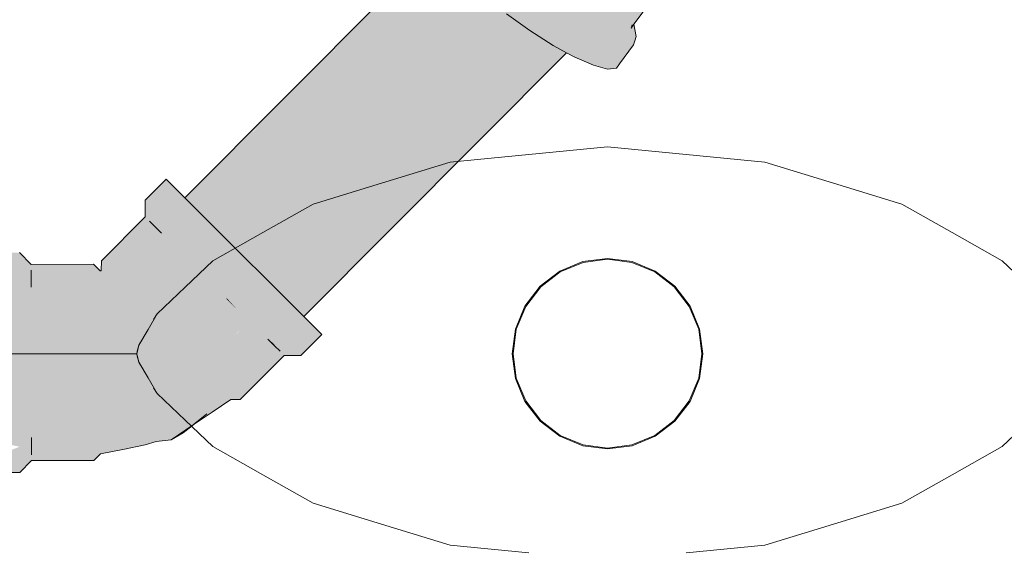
# Model space of a CAD drawing. Header units: millimetres. Extents: x 321 to 585, y -277 to 9.
# Tile 233 of 256: x 475.253 to 476.184, y -194.691 to -194.192. Entities that reach past the tile are written whole.
import ezdxf

# ---------------------------------------------------------------- set-up
doc = ezdxf.new("R2010")
doc.units = ezdxf.units.MM
doc.header["$MEASUREMENT"] = 0
for name, color, linetype, lineweight in [('IFC-Elemento terminal-Contorno', 253, 'Continuous', 5), ('TQ-Condutos', 3, 'Continuous', 25), ('TQ-Conexões', 9, 'Continuous', 18)]:
    doc.layers.add(name, color=color, linetype=linetype, lineweight=lineweight)

msp = doc.modelspace()

# ---------------------------------------------------------------- hatches: boundary and pattern name
at = {"layer": 'TQ-Condutos', "linetype": 'Continuous'}
for points in [[(475.4091, -194.36019), (475.40922, -194.36031), (475.41036, -194.36144), (475.65109, -194.11972), (475.41037, -194.36145), (475.41141, -194.36248), (475.65114, -194.11988), (475.41141, -194.36248), (475.65592, -194.13442), (475.68618, -194.10619), (475.67545, -194.09549), (475.67418, -194.09422), (475.65051, -194.11797)], [(475.42111, -194.37215), (475.68618, -194.10619), (475.41141, -194.36248), (475.39344, -194.39991)], [(475.4211, -194.37215), (475.42159, -194.37264), (475.42287, -194.37391), (475.70035, -194.12815), (475.70452, -194.12445), (475.69119, -194.11118), (475.68618, -194.10619)], [(475.70452, -194.12445), (475.42287, -194.37391), (475.43943, -194.39043)], [(475.43943, -194.39042), (475.44163, -194.3926), (475.43397, -194.44145), (475.46222, -194.41311), (475.72729, -194.14715), (475.71846, -194.13835), (475.70452, -194.12445), (475.70268, -194.1263)], [(475.74773, -194.20981), (475.77029, -194.19002), (475.75056, -194.17033), (475.72729, -194.14715), (475.69891, -194.17562), (475.46221, -194.41312), (475.46445, -194.41535), (475.72359, -194.19343), (475.48526, -194.43609), (475.48547, -194.4363), (475.72589, -194.19508), (475.72539, -194.19558), (475.73549, -194.20201), (475.72539, -194.19558), (475.48547, -194.4363), (475.48633, -194.43717), (475.48737, -194.4382), (475.74709, -194.21038)], [(475.48526, -194.43609), (475.72359, -194.19343), (475.46445, -194.41534), (475.45723, -194.46463)], [(475.50521, -194.45599), (475.74947, -194.21091), (475.74773, -194.20981), (475.48736, -194.43821), (475.50506, -194.45584)], [(475.76451, -194.21986), (475.75748, -194.21602), (475.74947, -194.21091), (475.74901, -194.21137), (475.50521, -194.45599), (475.50589, -194.45666), (475.50644, -194.45721), (475.76411, -194.22023)], [(475.51794, -194.46866), (475.76451, -194.21986), (475.50645, -194.45721), (475.49034, -194.49651)], [(475.76995, -194.22284), (475.76551, -194.22041), (475.76451, -194.21986), (475.51794, -194.46866), (475.51801, -194.46874), (475.51837, -194.46909), (475.52164, -194.47235)], [(475.52166, -194.47237), (475.77021, -194.22299), (475.76995, -194.22284)]]:
    msp.add_hatch(color=73, dxfattribs=at).paths.add_polyline_path(points)
at = {"layer": 'TQ-Conexões', "linetype": 'Continuous'}
for points in [[(475.86611, -194.14039), (475.86376, -194.14463), (475.8662, -194.14099), (475.86614, -194.14057), (475.8662, -194.14099), (475.87876, -194.12231), (475.89251, -194.09275), (475.89873, -194.07053), (475.8999, -194.06167), (475.89629, -194.06576), (475.89409, -194.06826), (475.89004, -194.08807), (475.88451, -194.1052), (475.87686, -194.12225), (475.8653, -194.1355), (475.85675, -194.14531), (475.87686, -194.12225), (475.88451, -194.1052), (475.89004, -194.08807), (475.88374, -194.07803), (475.88242, -194.07891), (475.87684, -194.09481), (475.87491, -194.1108), (475.86346, -194.12953), (475.87491, -194.1108), (475.87684, -194.09481), (475.86697, -194.08821), (475.86632, -194.08846), (475.85901, -194.10551), (475.85232, -194.12373), (475.84555, -194.14238), (475.85232, -194.12373), (475.85901, -194.10551), (475.84658, -194.09545), (475.82455, -194.09904), (475.83806, -194.11488), (475.82455, -194.09904), (475.82526, -194.09893), (475.82315, -194.09888), (475.80129, -194.09833), (475.78036, -194.09377), (475.78563, -194.09794), (475.80197, -194.09848), (475.78563, -194.09794), (475.79304, -194.10379), (475.81573, -194.11113), (475.79304, -194.10379), (475.78036, -194.09377), (475.77725, -194.10182), (475.79558, -194.11504), (475.81389, -194.1267), (475.83093, -194.13604), (475.81389, -194.1267), (475.79558, -194.11504), (475.77725, -194.10182), (475.76016, -194.08795), (475.75252, -194.08054), (475.75027, -194.07883), (475.74601, -194.07559), (475.74486, -194.07471), (475.75394, -194.0927), (475.74486, -194.07471), (475.74264, -194.07302), (475.73819, -194.07816), (475.74264, -194.07302), (475.72608, -194.06492), (475.70432, -194.12457), (475.72594, -194.14406), (475.77227, -194.10756), (475.72594, -194.14406), (475.75141, -194.16354), (475.79191, -194.12172), (475.75141, -194.16354), (475.74842, -194.1682), (475.74422, -194.17477), (475.75373, -194.1735), (475.74422, -194.17477), (475.74842, -194.16821), (475.75141, -194.16354), (475.73868, -194.15379), (475.73649, -194.15631), (475.74385, -194.16365), (475.72994, -194.16387), (475.71348, -194.18613), (475.73549, -194.20201), (475.75892, -194.18436), (475.7607, -194.18045), (475.76453, -194.17207), (475.81154, -194.13422), (475.76453, -194.17207), (475.7607, -194.18045), (475.75892, -194.18436), (475.76367, -194.18341), (475.77765, -194.18063), (475.76366, -194.18341), (475.77376, -194.19347), (475.76366, -194.18341), (475.75892, -194.18436), (475.73549, -194.20201), (475.75748, -194.21602), (475.77021, -194.22299), (475.77796, -194.22723), (475.79392, -194.21357), (475.80034, -194.20809), (475.78898, -194.20865), (475.78427, -194.20888), (475.78898, -194.20865), (475.78674, -194.20641), (475.78554, -194.20521), (475.78324, -194.20292), (475.78554, -194.20521), (475.78674, -194.20641), (475.78898, -194.20865), (475.80034, -194.20809), (475.79034, -194.20279), (475.78698, -194.20102), (475.77491, -194.19461), (475.77362, -194.19393), (475.77403, -194.19375), (475.77362, -194.19393), (475.77489, -194.1946), (475.78957, -194.18695), (475.8298, -194.14422), (475.78957, -194.18695), (475.77489, -194.1946), (475.78698, -194.20102), (475.80149, -194.19328), (475.84547, -194.15102), (475.80149, -194.19328), (475.78698, -194.20102), (475.80034, -194.20809), (475.81078, -194.19662), (475.80034, -194.20809), (475.77796, -194.22723), (475.79552, -194.23484), (475.81074, -194.21184), (475.79552, -194.23484), (475.80897, -194.23838), (475.82114, -194.21557), (475.82006, -194.19996), (475.85747, -194.15418), (475.82006, -194.19996), (475.82101, -194.21371), (475.82114, -194.21557), (475.82209, -194.21224), (475.82114, -194.21557), (475.80897, -194.23838), (475.81739, -194.23756), (475.82733, -194.21551), (475.82632, -194.20644), (475.82559, -194.1999), (475.86499, -194.15344)], [(475.83112, -194.19986), (475.83388, -194.19608), (475.84436, -194.18172), (475.86499, -194.15344), (475.84639, -194.17537), (475.83446, -194.18944), (475.833, -194.19117), (475.83332, -194.19299), (475.83379, -194.19558), (475.833, -194.19117), (475.82559, -194.1999), (475.82733, -194.21551), (475.82303, -194.22505), (475.81739, -194.23756), (475.82029, -194.23359), (475.83352, -194.21547), (475.83222, -194.19643)], [(475.83388, -194.19608), (475.83359, -194.19647), (475.83248, -194.19799), (475.83234, -194.19819), (475.83352, -194.21547), (475.83475, -194.21162), (475.83599, -194.20777)], [(475.37366, -194.38022), (475.37387, -194.36461), (475.37388, -194.37603), (475.37445, -194.3652), (475.37564, -194.38219), (475.38135, -194.38787), (475.38143, -194.38795), (475.38706, -194.39356), (475.385, -194.38437), (475.38706, -194.39356), (475.39517, -194.40279), (475.3958, -194.40229), (475.39536, -194.40297), (475.36303, -194.45264), (475.40398, -194.41156), (475.36303, -194.45264), (475.41456, -194.4221), (475.41527, -194.42168), (475.40454, -194.411), (475.41527, -194.42168), (475.426, -194.43238), (475.42051, -194.41109), (475.40848, -194.3991), (475.39868, -194.38934), (475.38875, -194.3806), (475.38249, -194.3732), (475.37609, -194.36682), (475.38249, -194.3732), (475.38875, -194.3806), (475.39868, -194.38934), (475.40848, -194.3991), (475.42051, -194.41109), (475.426, -194.43238), (475.43742, -194.44375), (475.44883, -194.45514), (475.44532, -194.43582), (475.43253, -194.42307), (475.44532, -194.43582), (475.44883, -194.45514), (475.47014, -194.46055), (475.45811, -194.44857), (475.47014, -194.46055), (475.48215, -194.47254), (475.49195, -194.48231), (475.50175, -194.49207), (475.50226, -194.49184), (475.52166, -194.47237), (475.51717, -194.46789), (475.50191, -194.4527), (475.48414, -194.43498), (475.46508, -194.41598), (475.44601, -194.39697), (475.42825, -194.37928), (475.41299, -194.36406), (475.4091, -194.36019), (475.39137, -194.37797), (475.38933, -194.38002), (475.39137, -194.37797), (475.38889, -194.37957), (475.39137, -194.37797), (475.4091, -194.36019), (475.40129, -194.3524), (475.39393, -194.34506), (475.39141, -194.34256), (475.37165, -194.3624), (475.37168, -194.37824), (475.33017, -194.41988), (475.33006, -194.42881), (475.3296, -194.42912), (475.32905, -194.42922), (475.32264, -194.42301), (475.26384, -194.42311), (475.25263, -194.41193), (475.22462, -194.41197), (475.22463, -194.41553), (475.25263, -194.41506), (475.22463, -194.41553), (475.22465, -194.42592), (475.25266, -194.43627), (475.25265, -194.42723), (475.25264, -194.4182), (475.25265, -194.42723), (475.26388, -194.44481), (475.26387, -194.43676), (475.26385, -194.42869), (475.26388, -194.44481), (475.32266, -194.43545), (475.32265, -194.42617), (475.32906, -194.43217), (475.32641, -194.42969), (475.32265, -194.42617), (475.32435, -194.43006), (475.32907, -194.44082), (475.32265, -194.42617), (475.32266, -194.43545), (475.26388, -194.44481), (475.25265, -194.42723), (475.25266, -194.43627), (475.25029, -194.43539), (475.24215, -194.43239), (475.24213, -194.43533), (475.24213, -194.43587), (475.24211, -194.4386), (475.24213, -194.43587), (475.24213, -194.43533), (475.24215, -194.43239), (475.22465, -194.42592), (475.22466, -194.4352), (475.22468, -194.44244), (475.24205, -194.44719), (475.22468, -194.44244), (475.22471, -194.46398), (475.22475, -194.48906), (475.24185, -194.47434), (475.24192, -194.46396), (475.24199, -194.45541), (475.25269, -194.4501), (475.24199, -194.45541), (475.24192, -194.46396), (475.24185, -194.47434), (475.25271, -194.46395), (475.26392, -194.46949), (475.2639, -194.45715), (475.26392, -194.46949), (475.25271, -194.46395), (475.24185, -194.47434), (475.22475, -194.48906), (475.24177, -194.48411), (475.25274, -194.48092), (475.26394, -194.48465), (475.32272, -194.46941), (475.32269, -194.4502), (475.32272, -194.46941), (475.26394, -194.48465), (475.25274, -194.48092), (475.24177, -194.48411), (475.22475, -194.48906), (475.2417, -194.4944), (475.22475, -194.48906), (475.2248, -194.51598), (475.24154, -194.51595), (475.24162, -194.5051), (475.24154, -194.51595), (475.25277, -194.49789), (475.26397, -194.49979), (475.32276, -194.4918), (475.26397, -194.49979), (475.25277, -194.49789), (475.24154, -194.51595), (475.2528, -194.51594), (475.264, -194.5159), (475.2528, -194.51594), (475.24154, -194.51595), (475.2248, -194.51598), (475.24146, -194.52669), (475.2248, -194.51598), (475.22484, -194.54289), (475.24138, -194.53764), (475.25283, -194.534), (475.26402, -194.53201), (475.3228, -194.51582), (475.32916, -194.4934), (475.32912, -194.47252), (475.3291, -194.45459), (475.32912, -194.47252), (475.32916, -194.4934), (475.3228, -194.51582), (475.26402, -194.53201), (475.25283, -194.534), (475.24138, -194.53764), (475.24131, -194.54764), (475.24123, -194.55804), (475.25285, -194.55098), (475.24123, -194.55804), (475.24116, -194.56796), (475.25288, -194.56795), (475.26408, -194.56231), (475.26405, -194.54717), (475.26408, -194.56231), (475.25288, -194.56795), (475.24116, -194.56796), (475.2411, -194.57596), (475.24116, -194.56796), (475.22489, -194.56797), (475.22492, -194.58951), (475.24103, -194.58506), (475.25291, -194.58178), (475.2641, -194.57465), (475.32287, -194.56221), (475.32284, -194.53982), (475.32287, -194.56221), (475.2641, -194.57465), (475.25291, -194.58178), (475.24103, -194.58506), (475.24097, -194.59301), (475.25293, -194.59561), (475.22495, -194.60604), (475.22496, -194.61643), (475.22497, -194.61998), (475.25297, -194.61992), (475.26192, -194.60872), (475.26415, -194.60592), (475.26011, -194.60872), (475.26414, -194.60311), (475.2582, -194.60872), (475.25296, -194.61367), (475.25294, -194.60465), (475.25296, -194.61367), (475.26414, -194.60311), (475.26413, -194.59506), (475.26411, -194.58699), (475.26414, -194.60311), (475.32295, -194.60545), (475.32293, -194.59617), (475.32291, -194.58143), (475.32293, -194.59617), (475.32294, -194.60367), (475.32295, -194.60545), (475.32535, -194.60318), (475.32933, -194.59943), (475.32932, -194.59078), (475.3293, -194.57703), (475.32927, -194.5591), (475.32924, -194.5382), (475.3292, -194.5158), (475.32924, -194.5382), (475.32927, -194.5591), (475.3293, -194.57703), (475.32932, -194.59078), (475.32933, -194.59943), (475.32295, -194.60545), (475.26953, -194.60332), (475.26696, -194.6059), (475.26953, -194.60332), (475.26414, -194.60311), (475.26011, -194.60872), (475.26415, -194.60592), (475.26682, -194.60604), (475.32295, -194.60861), (475.32934, -194.60238), (475.35043, -194.59814), (475.35371, -194.59582), (475.34353, -194.58555), (475.35363, -194.57022), (475.35743, -194.551), (475.34807, -194.52938), (475.35743, -194.551), (475.35363, -194.57022), (475.34353, -194.58555), (475.35371, -194.59582), (475.35043, -194.59814), (475.37151, -194.59393), (475.38216, -194.5907), (475.36298, -194.58484), (475.38216, -194.5907), (475.38668, -194.57949), (475.38651, -194.56586), (475.37739, -194.54395), (475.37062, -194.5277), (475.35026, -194.50668), (475.37062, -194.5277), (475.37739, -194.54395), (475.38651, -194.56586), (475.39645, -194.53477), (475.38771, -194.51289), (475.37093, -194.49758), (475.3524, -194.48391), (475.34415, -194.46408), (475.33733, -194.4477), (475.34415, -194.46408), (475.3524, -194.48391), (475.37093, -194.49758), (475.38771, -194.51289), (475.39138, -194.48992), (475.37551, -194.4741), (475.36072, -194.45936), (475.34802, -194.4467), (475.33827, -194.43699), (475.34802, -194.4467), (475.36072, -194.45936), (475.37551, -194.4741), (475.39138, -194.48992), (475.38771, -194.51289), (475.39645, -194.53477), (475.38651, -194.56586), (475.38668, -194.57949), (475.38216, -194.5907), (475.40455, -194.58334), (475.40768, -194.58231), (475.41597, -194.57568), (475.40743, -194.58141), (475.4062, -194.57713), (475.40184, -194.56822), (475.4062, -194.57713), (475.40743, -194.58141), (475.41597, -194.57568), (475.43003, -194.56443), (475.41956, -194.55988), (475.41277, -194.54561), (475.41956, -194.55988), (475.43003, -194.56443), (475.41698, -194.575), (475.43484, -194.56303), (475.4527, -194.55104), (475.46162, -194.5509), (475.50313, -194.50926), (475.51897, -194.50922), (475.51454, -194.50481), (475.49918, -194.50531), (475.45939, -194.54867), (475.45061, -194.54897), (475.45606, -194.54878), (475.45939, -194.54867), (475.45739, -194.54789), (475.44449, -194.54285), (475.43474, -194.53314), (475.42204, -194.52049), (475.40725, -194.50574), (475.42204, -194.52049), (475.43474, -194.53314), (475.44449, -194.54285), (475.45939, -194.54867), (475.49554, -194.50928), (475.49918, -194.50531), (475.49418, -194.50928), (475.49855, -194.50581), (475.49918, -194.50531), (475.49398, -194.50014), (475.48777, -194.49395), (475.49368, -194.50045), (475.48777, -194.49395), (475.48729, -194.4946), (475.49342, -194.5007), (475.48729, -194.4946), (475.48485, -194.5093), (475.49404, -194.50928), (475.48485, -194.5093), (475.48729, -194.4946), (475.47661, -194.50932), (475.45466, -194.5396), (475.45282, -194.54213), (475.48729, -194.4946), (475.48777, -194.49395), (475.47902, -194.48522), (475.48715, -194.49446), (475.44238, -194.53172), (475.48715, -194.49446), (475.47916, -194.48537), (475.47901, -194.48523), (475.47852, -194.48585), (475.47902, -194.48522), (475.47833, -194.48567), (475.47902, -194.48522), (475.48777, -194.49395), (475.49347, -194.49963), (475.49398, -194.50014), (475.49458, -194.49954), (475.49792, -194.49619), (475.49458, -194.49954), (475.49398, -194.50014), (475.49918, -194.50531), (475.50814, -194.49844), (475.49918, -194.50531), (475.51454, -194.50481), (475.51897, -194.50922), (475.53874, -194.48939), (475.53623, -194.48689), (475.52887, -194.47955), (475.52166, -194.47237), (475.50226, -194.49184), (475.50189, -194.49221), (475.50226, -194.49184), (475.50175, -194.49207), (475.49195, -194.48231), (475.48215, -194.47254), (475.47028, -194.4765), (475.46971, -194.47708), (475.42876, -194.51814), (475.46971, -194.47707), (475.45914, -194.46653), (475.46971, -194.47707), (475.47028, -194.4765), (475.45955, -194.46582), (475.47028, -194.4765), (475.48215, -194.47254), (475.47014, -194.46055), (475.44883, -194.45514), (475.45892, -194.46631), (475.44835, -194.45577), (475.41291, -194.50234), (475.44835, -194.45577), (475.44883, -194.45514), (475.44812, -194.45554), (475.44883, -194.45514), (475.43742, -194.44375), (475.426, -194.43238), (475.43685, -194.44432), (475.426, -194.43238), (475.42559, -194.4331), (475.3959, -194.48539), (475.42559, -194.4331), (475.426, -194.43238), (475.42537, -194.43287), (475.426, -194.43238), (475.41527, -194.42168), (475.41478, -194.42232), (475.37889, -194.46844), (475.41478, -194.42232), (475.41527, -194.42168), (475.41456, -194.4221), (475.36303, -194.45264), (475.39536, -194.40297), (475.3958, -194.40229), (475.39517, -194.40279), (475.34942, -194.43906), (475.38654, -194.39418), (475.39286, -194.40049), (475.39515, -194.40276), (475.38706, -194.39356), (475.38143, -194.38795), (475.38086, -194.38852), (475.38213, -194.38979), (475.38634, -194.39398), (475.3864, -194.39404), (475.33897, -194.42865), (475.33545, -194.42514), (475.33241, -194.42211), (475.33225, -194.42731), (475.33215, -194.43088), (475.33241, -194.42211), (475.33897, -194.42865), (475.37564, -194.38219), (475.37512, -194.37479), (475.37445, -194.3652), (475.37388, -194.37603), (475.37387, -194.36461), (475.37371, -194.3762)], [(475.37515, -194.38281), (475.33897, -194.42865), (475.38085, -194.3885), (475.38143, -194.38795), (475.37564, -194.38219)], [(475.3459, -194.4236), (475.38143, -194.38795), (475.33897, -194.42865)], [(475.3459, -194.4236), (475.38639, -194.39404), (475.38086, -194.38852)], [(475.38639, -194.39404), (475.38634, -194.39398), (475.38213, -194.38979)], [(475.34942, -194.43906), (475.39517, -194.40279), (475.38654, -194.39418)], [(475.45723, -194.46463), (475.45891, -194.4663), (475.44883, -194.45514), (475.44835, -194.45577)], [(475.39613, -194.58898), (475.40768, -194.58231), (475.41698, -194.575)], [(475.40768, -194.58231), (475.38216, -194.5907), (475.39613, -194.58898)], [(475.26415, -194.60592), (475.25297, -194.61992), (475.26415, -194.60871), (475.32295, -194.60861)]]:
    msp.add_hatch(color=93, dxfattribs=at).paths.add_polyline_path(points)

# ---------------------------------------------------------------- linework, layer by layer
at = {"layer": 'IFC-Elemento terminal-Contorno', "color": 7, "lineweight": 5}
for p, q in [((475.73445, -194.31922), (475.80887, -194.31195)), ((475.80887, -194.31195), (475.88329, -194.31922)), ((475.59519, -194.34637), (475.66002, -194.32648)), ((475.66002, -194.32648), (475.73445, -194.31922)), ((475.88329, -194.31922), (475.95772, -194.32648)), ((475.95772, -194.32648), (476.02255, -194.34637)), ((475.53036, -194.36625), (475.59519, -194.34637)), ((476.02255, -194.34637), (476.08738, -194.36625)), ((475.48299, -194.39305), (475.53036, -194.36625)), ((476.08738, -194.36625), (476.13474, -194.39305)), ((475.43562, -194.41984), (475.48299, -194.39305)), ((476.13474, -194.39305), (476.18212, -194.41984)), ((475.78554, -194.42051), (475.80887, -194.41742)), ((475.78576, -194.42133), (475.80887, -194.4183)), ((475.80887, -194.41742), (475.8322, -194.42051)), ((475.80887, -194.4183), (475.83198, -194.42133)), ((475.40936, -194.44482), (475.43562, -194.41984)), ((475.76379, -194.42951), (475.78554, -194.42051)), ((475.76422, -194.43025), (475.78576, -194.42133)), ((475.83198, -194.42133), (475.85351, -194.43025)), ((475.8322, -194.42051), (475.85394, -194.42951)), ((476.18212, -194.41984), (476.20838, -194.44482)), ((475.74513, -194.44383), (475.76379, -194.42951)), ((475.74573, -194.44445), (475.76422, -194.43025)), ((475.85351, -194.43025), (475.87201, -194.44445)), ((475.85394, -194.42951), (475.87262, -194.44383)), ((475.38309, -194.46981), (475.40936, -194.44482)), ((475.73079, -194.4625), (475.74513, -194.44383)), ((475.73154, -194.46293), (475.74573, -194.44445)), ((475.87201, -194.44445), (475.8862, -194.46293)), ((475.87262, -194.44383), (475.88694, -194.4625)), ((475.72179, -194.48426), (475.73079, -194.4625)), ((475.72262, -194.48447), (475.73154, -194.46293)), ((475.8862, -194.46293), (475.89512, -194.48447)), ((475.88694, -194.4625), (475.89595, -194.48426)), ((475.37437, -194.48461), (475.38309, -194.46981)), ((475.3794, -194.47531), (475.38309, -194.46981)), ((475.36564, -194.49939), (475.37437, -194.48461)), ((475.71872, -194.50758), (475.72179, -194.48426)), ((475.71958, -194.50758), (475.72262, -194.48447)), ((475.89512, -194.48447), (475.89816, -194.50758)), ((475.89595, -194.48426), (475.89902, -194.50758)), ((475.36378, -194.50758), (475.36471, -194.5035)), ((475.36401, -194.50525), (475.36564, -194.49939)), ((475.36471, -194.5035), (475.36564, -194.49939)), ((475.36564, -194.49939), (475.36661, -194.49732)), ((475.24421, -194.50758), (475.36378, -194.50758)), ((475.36378, -194.50758), (475.36401, -194.50525)), ((475.36378, -194.50758), (475.36472, -194.51166)), ((475.36378, -194.50758), (475.36401, -194.50992)), ((475.36401, -194.50992), (475.36565, -194.51574)), ((475.36472, -194.51166), (475.36565, -194.51574)), ((475.71872, -194.50758), (475.72179, -194.53092)), ((475.71958, -194.50758), (475.72262, -194.53068)), ((475.89512, -194.53068), (475.89816, -194.50758)), ((475.89595, -194.53092), (475.89902, -194.50758)), ((475.36565, -194.51574), (475.3666, -194.51777)), ((475.36565, -194.51574), (475.37437, -194.53055)), ((475.37437, -194.53055), (475.38309, -194.54535)), ((475.72179, -194.53092), (475.73079, -194.55266)), ((475.72262, -194.53068), (475.73154, -194.55223)), ((475.8862, -194.55223), (475.89512, -194.53068)), ((475.88694, -194.55266), (475.89595, -194.53092)), ((475.37949, -194.53996), (475.38309, -194.54535)), ((475.38309, -194.54535), (475.40936, -194.57033)), ((475.73079, -194.55266), (475.74513, -194.57133)), ((475.73154, -194.55223), (475.74573, -194.57072)), ((475.87201, -194.57072), (475.8862, -194.55223)), ((475.87262, -194.57133), (475.88694, -194.55266)), ((475.40936, -194.57033), (475.43562, -194.59531)), ((475.74513, -194.57133), (475.76379, -194.58566)), ((475.74573, -194.57072), (475.76422, -194.5849)), ((475.85351, -194.5849), (475.87201, -194.57072)), ((475.85394, -194.58566), (475.87262, -194.57133)), ((476.18212, -194.59531), (476.20838, -194.57033)), ((475.76379, -194.58566), (475.78554, -194.59467)), ((475.76422, -194.5849), (475.78576, -194.59383)), ((475.83198, -194.59383), (475.85351, -194.5849)), ((475.8322, -194.59467), (475.85394, -194.58566)), ((475.43562, -194.59531), (475.48299, -194.62211)), ((475.78554, -194.59467), (475.80887, -194.59773)), ((475.78576, -194.59383), (475.80887, -194.59688)), ((475.80887, -194.59688), (475.83198, -194.59383)), ((475.80887, -194.59773), (475.8322, -194.59467)), ((476.13474, -194.62211), (476.18212, -194.59531)), ((475.48299, -194.62211), (475.53036, -194.64893)), ((476.08738, -194.64893), (476.13474, -194.62211)), ((475.53036, -194.64893), (475.59519, -194.66881)), ((476.02255, -194.66881), (476.08738, -194.64893)), ((475.59519, -194.66881), (475.66002, -194.68869)), ((475.95772, -194.68869), (476.02255, -194.66881)), ((475.66002, -194.68869), (475.73445, -194.69596)), ((475.88329, -194.69596), (475.95772, -194.68869))]:
    msp.add_line(p, q, dxfattribs=at)
at = {"layer": 'TQ-Condutos'}
for p, q in [((475.65051, -194.11797), (475.4091, -194.36019)), ((475.52166, -194.47237), (475.77021, -194.22299))]:
    msp.add_line(p, q, dxfattribs=at)
at = {"layer": 'TQ-Conexões'}
for p, q in [((475.71348, -194.18613), (475.73549, -194.20201)), ((475.83388, -194.19608), (475.84436, -194.18172)), ((475.83112, -194.19986), (475.83388, -194.19608)), ((475.83599, -194.20777), (475.83388, -194.19608)), ((475.73549, -194.20201), (475.75748, -194.21602)), ((475.83222, -194.19643), (475.83112, -194.19986)), ((475.83352, -194.21547), (475.83475, -194.21162)), ((475.83475, -194.21162), (475.83599, -194.20777)), ((475.75748, -194.21602), (475.77021, -194.22299)), ((475.77021, -194.22299), (475.77796, -194.22723)), ((475.82029, -194.23359), (475.83352, -194.21547)), ((475.77796, -194.22723), (475.79552, -194.23484)), ((475.79552, -194.23484), (475.80897, -194.23838)), ((475.80897, -194.23838), (475.81739, -194.23756)), ((475.81739, -194.23756), (475.82029, -194.23359)), ((475.39141, -194.34256), (475.37165, -194.3624)), ((475.39393, -194.34506), (475.39141, -194.34256)), ((475.40129, -194.3524), (475.39393, -194.34506)), ((475.4091, -194.36019), (475.40129, -194.3524)), ((475.37165, -194.3624), (475.37168, -194.37824)), ((475.41299, -194.36406), (475.4091, -194.36019)), ((475.42825, -194.37928), (475.41299, -194.36406)), ((475.37168, -194.37824), (475.33017, -194.41988)), ((475.38143, -194.38795), (475.37564, -194.38219)), ((475.37564, -194.38219), (475.38135, -194.38787)), ((475.44601, -194.39697), (475.42825, -194.37928)), ((475.38135, -194.38787), (475.38143, -194.38795)), ((475.38706, -194.39356), (475.38143, -194.38795)), ((475.38143, -194.38795), (475.38706, -194.39356)), ((475.46508, -194.41598), (475.44601, -194.39697)), ((475.26384, -194.42311), (475.25263, -194.41193)), ((475.48414, -194.43498), (475.46508, -194.41598)), ((475.32264, -194.42301), (475.26384, -194.42311)), ((475.26387, -194.43676), (475.26385, -194.42869)), ((475.26385, -194.42869), (475.26388, -194.44481)), ((475.32905, -194.42922), (475.32264, -194.42301)), ((475.33006, -194.42881), (475.3296, -194.42912)), ((475.33017, -194.41988), (475.33006, -194.42881)), ((475.26388, -194.44481), (475.26387, -194.43676)), ((475.3296, -194.42912), (475.32905, -194.42922)), ((475.50191, -194.4527), (475.48414, -194.43498)), ((475.51717, -194.46789), (475.50191, -194.4527)), ((475.52166, -194.47237), (475.51717, -194.46789)), ((475.52887, -194.47955), (475.52166, -194.47237)), ((475.53623, -194.48689), (475.52887, -194.47955)), ((475.49398, -194.50014), (475.48777, -194.49395)), ((475.48777, -194.49395), (475.49347, -194.49963)), ((475.51897, -194.50922), (475.53874, -194.48939)), ((475.53874, -194.48939), (475.53623, -194.48689)), ((475.49347, -194.49963), (475.49398, -194.50014)), ((475.49398, -194.50014), (475.49918, -194.50531)), ((475.49918, -194.50531), (475.49398, -194.50014)), ((475.46162, -194.5509), (475.50313, -194.50926)), ((475.50313, -194.50926), (475.51897, -194.50922)), ((475.43484, -194.56303), (475.4527, -194.55104)), ((475.4527, -194.55104), (475.46162, -194.5509)), ((475.41597, -194.57568), (475.43003, -194.56443)), ((475.41698, -194.575), (475.43484, -194.56303)), ((475.43003, -194.56443), (475.41698, -194.575)), ((475.41698, -194.575), (475.39613, -194.58898)), ((475.40768, -194.58231), (475.41698, -194.575)), ((475.40768, -194.58231), (475.41597, -194.57568)), ((475.26413, -194.59506), (475.26411, -194.58699)), ((475.26411, -194.58699), (475.26414, -194.60311)), ((475.39613, -194.58898), (475.40768, -194.58231)), ((475.39613, -194.58898), (475.40768, -194.58231)), ((475.26414, -194.60311), (475.26413, -194.59506)), ((475.35043, -194.59814), (475.37151, -194.59393)), ((475.37151, -194.59393), (475.38216, -194.5907)), ((475.38216, -194.5907), (475.39613, -194.58898)), ((475.32295, -194.60861), (475.32934, -194.60238)), ((475.32934, -194.60238), (475.35043, -194.59814)), ((475.25297, -194.61992), (475.26415, -194.60871)), ((475.26415, -194.60871), (475.32295, -194.60861)), ((475.22497, -194.61998), (475.25297, -194.61992))]:
    msp.add_line(p, q, dxfattribs=at)

doc.saveas('drawing.dxf')
